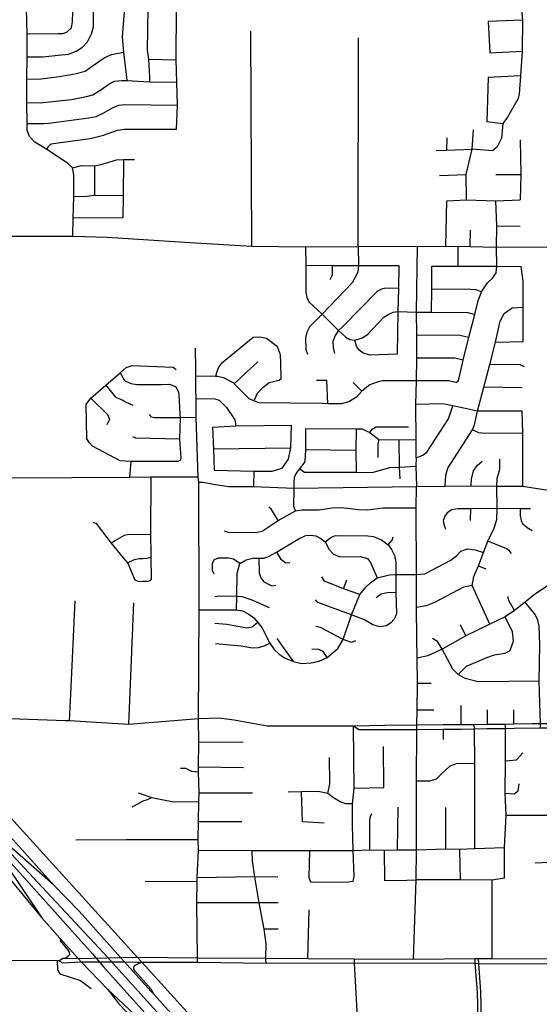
# Model space of a CAD drawing. Header units: millimetres. Extents: x 35 to 72953, y -43 to 70184.
# Tile 49 of 204: x 24468 to 26197, y 43437 to 46711. Entities that reach past the tile are written whole.
import ezdxf

# ---------------------------------------------------------------- set-up
doc = ezdxf.new("R2010")
doc.units = ezdxf.units.MM
for name, color, linetype in [('railways', 4, 'Continuous'), ('roads_1', 1, 'Continuous'), ('roads_3', 3, 'Continuous')]:
    doc.layers.add(name, color=color, linetype=linetype)

msp = doc.modelspace()

# ---------------------------------------------------------------- linework, layer by layer
at = {"layer": 'railways'}
msp.add_lwpolyline([(25776.07, 42582.59), (24874.31, 43576.55), (24859.62, 43592.37), (22658.31, 46014.71), (21223.51, 47608.15), (20652.96, 48396.77)], dxfattribs=at)
at = {"layer": 'roads_1'}
for points in [[(24746.37, 43607.66), (24542.68, 43825.6), (24279.36, 44107.31), (23986.19, 44421), (23243.63, 45190.77), (22572.35, 45934.05)], [(23031.99, 45360.56), (23344.35, 45044.15), (23857.64, 44537.41), (24359.64, 43993.69), (24709.94, 43604.39)], [(24580.85, 43834.39), (24441.63, 43955.73), (24279.36, 44107.31)], [(24359.64, 43993.69), (24542.01, 43724.28)], [(24709.94, 43604.39), (24746.26, 43560.96)], [(24787.73, 43562), (24746.37, 43607.66)], [(24746.26, 43560.96), (25100.63, 43167.66), (25624.75, 42598.92)], [(25644.66, 42620.88), (25337.99, 42955.29), (25248.38, 43053.41), (24787.73, 43562)], [(24760.29, 43487.28), (25100.63, 43167.66)]]:
    msp.add_lwpolyline(points, dxfattribs=at)
at = {"layer": 'roads_3'}
for points in [[(25663.52, 42648.98), (25266.98, 43081.54), (25086.96, 43277.79), (24914.01, 43470.05), (24904.07, 43480.77), (24816.47, 43577.7), (24804.83, 43590.6), (24665.6, 43745.91), (24580.85, 43834.39), (24128.07, 44337.07), (23781.04, 44712.68), (23358.18, 45173.55), (22768.79, 45832.59), (22620.33, 45991.83), (22500.57, 46121.01), (21470.8, 47260.18), (20957.88, 47883.43), (20949.42, 47895.52), (20851.61, 48030.02), (20808.76, 48094.24)], [(26135.01, 46772.9), (26140.72, 46709.49), (26140.67, 46605.52), (26134.89, 46524.27), (26130.63, 46464.19), (26126.29, 46449.01), (26091.83, 46386.5), (26076.01, 46365.34), (26071.66, 46316.23), (26057.25, 46287.53), (26041.53, 46274.02), (25973.74, 46279.8)], [(24643.56, 46218.27), (24627.17, 46233.29), (24557.6, 46279.35), (24517.87, 46303.33), (24500.5, 46322.51), (24493.04, 46342.86), (24492.32, 46365.18), (24491.52, 46434.83), (24491.82, 46512.92), (24492.57, 46587.29), (24492.38, 46663.97), (24490.97, 46747.64)], [(24492.38, 46663.97), (24596.14, 46665.04), (24612.09, 46665.02), (24625.58, 46670.78), (24639.87, 46683.83), (24644.01, 46703.5), (24644.33, 46737.01)], [(24492.57, 46587.29), (24544.54, 46587.49), (24595.61, 46592.86), (24630.51, 46596.45), (24656, 46605.88), (24677.34, 46619.11), (24693.16, 46636.95), (24706.87, 46663.64), (24713.27, 46686.52), (24713.97, 46737.32)], [(24815.81, 46736.77), (24808.96, 46653.9), (24813.21, 46602.12), (24821.26, 46537.97), (24824.26, 46508.35)], [(24894.82, 46746.41), (24892.14, 46608.75), (24896.19, 46579.04), (24899.33, 46519.73), (24899.4, 46503.55)], [(24990.18, 46346.93), (24992.51, 46426.33), (24990.59, 46502.74), (24988.14, 46577.62), (24989.18, 46749.42)], [(26140.72, 46709.49), (26027.35, 46704.45)], [(26027.35, 46704.45), (26033.04, 46600.47)], [(25240.62, 45957.54), (25237.45, 46672.95)], [(25594.63, 45956.01), (25594.94, 46650.58)], [(24491.82, 46512.92), (24539.44, 46513.98), (24599.85, 46521.85), (24651.38, 46530.09), (24685.29, 46539.52), (24708.73, 46555.74), (24748.47, 46583.61), (24773.43, 46594.36), (24813.21, 46602.12)], [(26033.04, 46600.47), (26140.67, 46605.52)], [(24896.19, 46579.04), (24988.14, 46577.62)], [(26134.89, 46524.27), (26027.26, 46518.45)], [(24491.52, 46434.83), (24536.31, 46434.1), (24640.27, 46445.31), (24690.47, 46454.85), (24711.33, 46461.26), (24738.19, 46477.02), (24764.62, 46496.62), (24783.24, 46505.75), (24807.98, 46508.32), (24824.26, 46508.35)], [(24824.26, 46508.35), (24899.4, 46503.55), (24990.59, 46502.74)], [(26027.26, 46518.45), (26022.86, 46372.13)], [(24492.32, 46365.18), (24548.37, 46364.94), (24564.9, 46366.06), (24697.56, 46384.75), (24722.34, 46389.26), (24748.27, 46401.28), (24777.14, 46417.71), (24797.91, 46426.29), (24817.84, 46428.31), (24992.51, 46426.33)], [(26022.86, 46372.13), (26076.01, 46365.34)], [(24557.6, 46279.35), (24564.56, 46291.28), (24573, 46297.34), (24595.62, 46301.57), (24702.33, 46315.45), (24746.34, 46326.22), (24793.79, 46343), (24815.43, 46346.64), (24990.18, 46346.93)], [(25954.99, 46111.37), (25953.77, 46195.5), (25973.74, 46279.8), (25978.43, 46344.08)], [(25889.77, 46277.28), (25890.87, 46318.25)], [(26133.81, 46311.06), (26136.27, 46195.53), (26133.49, 46111.8)], [(25854.19, 46276.04), (25889.77, 46277.28), (25973.74, 46279.8)], [(24643.56, 46218.27), (24673.42, 46225.79), (24717.1, 46225.2), (24739, 46228.76), (24790.42, 46245.09), (24813.59, 46246.06), (24849.45, 46245.8)], [(24813.59, 46246.06), (24812.2, 46124.45), (24811.55, 46051.69)], [(24644.81, 45990.67), (24646.17, 46050.96), (24648.19, 46121.96), (24648.05, 46194.94), (24643.56, 46218.27)], [(24717.1, 46225.2), (24716.85, 46125.82)], [(25865.19, 46192.79), (25953.77, 46195.5)], [(26052.9, 46195.78), (26136.27, 46195.53)], [(24691.96, 46122.52), (24648.19, 46121.96)], [(24812.2, 46124.45), (24716.85, 46125.82), (24691.96, 46122.52)], [(25885.63, 45956.22), (25889.19, 46108.63)], [(25889.19, 46108.63), (25954.99, 46111.37), (26052.64, 46108.52), (26133.49, 46111.8)], [(25919.44, 45504.56), (25927.77, 45510.13), (25943.99, 45578.18), (25963.1, 45654.44), (25982.1, 45729.96), (25994.27, 45776.31), (26004.48, 45805.38), (26025.1, 45836.06), (26042.6, 45852.49), (26053.16, 45869.17), (26056.03, 45890.98), (26055.28, 45954.48), (26055.47, 46025.44), (26052.64, 46108.52)], [(24811.55, 46051.69), (24646.17, 46050.96)], [(22911.69, 46014), (22977.04, 45995.89), (23056.69, 45993.47), (23444.8, 45994.94), (23573.25, 45997.71), (23646.11, 45998.19), (23752.53, 45993.57), (24110.3, 45991.97), (24254.9, 45991.31), (24644.81, 45990.67), (24759.83, 45986.93), (25033.77, 45969.24), (25240.62, 45957.54), (25418.58, 45955.2), (25594.63, 45956.01), (25791.9, 45957.28), (25885.63, 45956.22), (25927.4, 45957.48), (25967.61, 45956.83), (26055.28, 45954.48), (26283.74, 45954.87), (26575.44, 45948.23)], [(25967.61, 45956.83), (25968.66, 46010.4)], [(26055.47, 46025.44), (26133.83, 46024.25)], [(25418.58, 45955.2), (25419.87, 45894.43), (25420.13, 45804.17), (25423.24, 45788.22), (25430.68, 45772.79), (25474.24, 45731.73), (25529.19, 45677.21), (25553.22, 45654.78), (25566.24, 45646.85), (25583.54, 45644.81), (25609.06, 45652.84), (25626.25, 45664.46), (25679.97, 45721.32), (25696.64, 45731.89), (25711.33, 45737.92), (25726.89, 45740.04), (25788.94, 45738.63)], [(25594.63, 45956.01), (25595.72, 45893.31), (25593.57, 45872.34), (25586.86, 45857.88), (25574.11, 45835.28), (25474.24, 45731.73), (25432.74, 45689.13), (25423.16, 45671.33), (25418.93, 45653.21), (25419.9, 45614.13), (25426.2, 45598.23)], [(25787.04, 45253.62), (25786.93, 45314.39), (25786.72, 45430.94), (25788.03, 45509.99), (25789.9, 45585.09), (25789.25, 45662.97), (25788.94, 45738.63), (25791.9, 45957.28)], [(25926.78, 45891.56), (25927.4, 45957.48)], [(25419.87, 45894.43), (25507.96, 45893.05), (25595.72, 45893.31), (25730.08, 45893.5)], [(25507.96, 45893.05), (25507.31, 45860.81), (25500.31, 45845.18)], [(25730.08, 45893.5), (25728.2, 45816.78), (25726.89, 45740.04), (25724.57, 45598.78)], [(25838.54, 45738.23), (25839.29, 45814.63), (25839.2, 45891.4)], [(25839.2, 45891.4), (25926.78, 45891.56), (26056.03, 45890.98), (26136.48, 45890.46)], [(26143.6, 45640.08), (26143.63, 45754.68), (26143.77, 45841.23), (26136.48, 45890.46)], [(25728.2, 45816.78), (25686.19, 45817.81), (25671.71, 45814.83), (25658.17, 45807.72), (25542.83, 45690.17), (25529.19, 45677.21), (25517.68, 45660.13), (25510.56, 45640.71), (25511.18, 45620.31), (25515.96, 45600.9)], [(26004.48, 45805.38), (25985.44, 45812.09), (25968.45, 45814), (25839.29, 45814.63)], [(25788.94, 45738.63), (25838.54, 45738.23), (25959.36, 45736.92), (25982.1, 45729.96)], [(25883.82, 45159.03), (25885.72, 45195.64), (25893.21, 45219.63), (25974.63, 45346.53), (25981.92, 45363.79), (25991.13, 45408.74), (26013.09, 45488.42), (26032.52, 45563.65), (26051.95, 45638.89), (26067.25, 45707.69), (26079.83, 45733.22), (26106.85, 45752.98), (26143.63, 45754.68)], [(25247.42, 45443.56), (25252.34, 45453.55), (25257.87, 45467.5), (25277.7, 45488.17), (25298.36, 45504.54), (25331.24, 45511.62), (25337.69, 45517.57), (25337.48, 45568.82), (25336.13, 45596.74), (25325.33, 45622.6), (25289.7, 45650.77), (25267.41, 45654.67), (25244.87, 45653.31), (25139.52, 45567.11), (25131.92, 45558.88), (25125.7, 45546.07), (25122.48, 45536.68), (25119.93, 45523.78)], [(25724.57, 45598.78), (25634.71, 45595.39), (25611.45, 45601.92), (25597.7, 45612.26), (25588.85, 45625.25), (25583.54, 45644.81)], [(25789.25, 45662.97), (25933.16, 45662.16), (25963.1, 45654.44)], [(25059.22, 43577.13), (25059.08, 43590.46), (25057.06, 43773.93), (25058.38, 43844.9), (25058.97, 43856.93), (25062.52, 43949.03), (25061.6, 43984.56), (25062.98, 44044.56), (25064.51, 44110.73), (25065.6, 44139.37), (25063.18, 44208.28), (25062.9, 44225.71), (25064.5, 44307.83), (25062.97, 44385.89), (25065.2, 44748.59), (25063.82, 45173.11), (25062.09, 45189.86), (25055.26, 45388.07), (25054.96, 45418.54), (25054.62, 45451.07), (25054.32, 45481.38), (25053.87, 45524.9), (25053.64, 45548.44), (25052.9, 45618.68)], [(26051.95, 45638.89), (26143.6, 45640.08)], [(25943.99, 45578.18), (25916.4, 45585.31), (25789.9, 45585.09)], [(24700.18, 45303.32), (24691.16, 45316.73), (24688.75, 45431.57), (24705.02, 45452.28), (24754.24, 45494.96), (24802.12, 45536.48), (24822.47, 45554.14), (24841.66, 45560.27), (24978.22, 45555.01), (24988.31, 45547.89)], [(25181.69, 45500.18), (25221.09, 45537.86), (25260.04, 45572.87)], [(26147.71, 45556.03), (26133.91, 45563.26), (26032.52, 45563.65)], [(24802.12, 45536.48), (24816.36, 45511.15), (24837.28, 45500.38), (24858.66, 45497.16), (24939.13, 45497.57), (24966.73, 45498.93), (24986.03, 45491.13), (24996.05, 45472.93), (24998.55, 45448.21)], [(25788.03, 45509.99), (25675.77, 45509.76), (25657.08, 45505.76), (25632.7, 45495.95), (25606.42, 45475.11), (25589.07, 45455.2), (25562.96, 45440), (25537.43, 45433.39), (25493.44, 45432.96), (25474.38, 45434.8), (25263.87, 45437.09), (25247.42, 45443.56), (25231.23, 45449.92), (25181.69, 45500.18), (25180.21, 45501.67), (25149.41, 45518.62), (25125.96, 45523.67), (25119.93, 45523.78), (25053.87, 45524.9)], [(25493.44, 45432.96), (25489.55, 45510.51), (25456.04, 45510.7)], [(25919.44, 45504.56), (25896.01, 45509.56), (25788.03, 45509.99)], [(24754.24, 45494.96), (24768.4, 45477.81), (24786.47, 45455.67), (24808.45, 45446.21), (24820.43, 45439.4), (24844.34, 45429.32)], [(25606.42, 45475.11), (25577.73, 45503.96)], [(26140.35, 45486.86), (26013.09, 45488.42)], [(24705.02, 45452.28), (24759.88, 45398.2), (24766.33, 45382.07), (24757.64, 45363.79)], [(24998.55, 45448.21), (24999.21, 45416.57), (25001.56, 45386.52), (25000.01, 45316.2), (25004.51, 45253.91)], [(25054.62, 45451.07), (25116.93, 45450.12), (25131.18, 45445.08), (25156.45, 45421.27), (25183.97, 45379.93), (25187.1, 45360.11)], [(26140.69, 45408.59), (25991.13, 45408.74), (25909.12, 45426.19), (25876.42, 45433.5), (25786.72, 45430.94)], [(25787.04, 45253.62), (25809.74, 45262.37), (25823.02, 45272.05), (25895.49, 45383.7), (25909.12, 45426.19)], [(25055.26, 45388.07), (25001.56, 45386.52), (24916.77, 45386.57), (24906.67, 45389.09), (24899.61, 45397.63)], [(26142.93, 45160.03), (26142.11, 45335.6), (26140.69, 45408.59)], [(25109.69, 45355.67), (25187.1, 45360.11), (25372.68, 45362.06)], [(25109.69, 45355.67), (25112.44, 45283.82), (25114.71, 45212.18)], [(25307.99, 45209.85), (25341.06, 45219.17), (25362.44, 45248.76), (25369.89, 45286.77), (25372.68, 45362.06)], [(25381.84, 45153.14), (25381.85, 45168.37), (25382.73, 45189.81), (25387.76, 45201.08), (25400.24, 45217.1), (25417.56, 45240.25), (25420.6, 45280.94), (25420.64, 45351.76)], [(25420.64, 45351.76), (25588.25, 45350.42), (25606.84, 45350.03), (25632.94, 45337.64), (25662.96, 45315.19), (25729.3, 45313.96), (25786.93, 45314.39)], [(25589.15, 45206.1), (25587.79, 45279.03), (25588.25, 45350.42)], [(25632.94, 45337.64), (25640.46, 45348.53), (25653.84, 45356.66), (25761.69, 45356.8)], [(26142.11, 45335.6), (26015.47, 45334.85), (25996.26, 45337.14), (25974.63, 45346.53)], [(25000.01, 45316.2), (24854.14, 45318.8), (24844.05, 45323.33)], [(25662.96, 45315.19), (25659.94, 45299.13), (25659.84, 45255.28)], [(25729.3, 45313.96), (25730.81, 45222.57), (25733.5, 45184.32)], [(25004.51, 45253.91), (25003.5, 45245.87), (24994.41, 45241.35), (24977.88, 45241.71), (24837.94, 45241.45), (24801.76, 45243.61), (24710.27, 45292.26), (24700.18, 45303.32)], [(25112.44, 45283.82), (25369.89, 45286.77)], [(25420.6, 45280.94), (25587.79, 45279.03)], [(25787.04, 45253.62), (25786.4, 45225.96), (25787.93, 45158.02)], [(26032.34, 44701.02), (25974, 44829), (25979.31, 44859.51), (25994.9, 44894.09), (26011.65, 44938.4), (26026.29, 44977.12), (26046.48, 45019.53), (26056.39, 45048.14), (26057.31, 45085.73), (26056.08, 45159.6), (26056.74, 45185.6), (26066.27, 45215.24), (26066.27, 45249.52)], [(24837.94, 45241.45), (24833.59, 45188.3)], [(25400.24, 45217.1), (25415.5, 45206.02), (25589.15, 45206.1), (25640.54, 45205.33), (25700.25, 45221.77), (25730.81, 45222.57), (25786.4, 45225.96)], [(25970.79, 45160.61), (25971.98, 45182.57), (25977.95, 45210.48), (25990.03, 45228.16), (26007.36, 45242.85)], [(25063.82, 45173.11), (25062.09, 45189.86), (24903.98, 45189.11), (24833.59, 45188.3), (24449.04, 45186.06), (24318.53, 45190.17), (24251.64, 45187.18), (24101.85, 45182.47), (23546.99, 45188.49)], [(24903.98, 45189.11), (24903.58, 44998.64), (24903.89, 44934.86), (24904.39, 44922.3), (24905.85, 44850.08)], [(25114.71, 45212.18), (25247.57, 45209.46), (25307.99, 45209.85)], [(25247.57, 45209.46), (25246.26, 45158.7)], [(25063.82, 45173.11), (25078.71, 45172.77), (25112.35, 45165.79), (25163.29, 45158.79), (25246.26, 45158.7), (25381.84, 45153.14), (25787.93, 45158.02), (25883.82, 45159.03), (25970.79, 45160.61), (26056.08, 45159.6), (26142.93, 45160.03), (26212.5, 45148.22), (26552.65, 45142.12), (26574.31, 45143.98), (26592.52, 45145.54), (26672.44, 45152.38), (26952.32, 45156.54), (26994.79, 45158.05)], [(25385.58, 45077.64), (25380.59, 45093.1), (25381.84, 45153.14)], [(25778.15, 43586.03), (25787.34, 43850.45), (25788.1, 43950.05), (25788.52, 44178.85), (25789.93, 44348.98), (25790.12, 44364.89), (25790.71, 44414.94), (25791.53, 44503.63), (25790.73, 44587.59), (25789.41, 44653.5), (25788.3, 44755.77), (25788.72, 44865.95), (25787.78, 45087.96), (25787.93, 45158.02)], [(25148.61, 45011.45), (25161.77, 45006.31), (25252.98, 45005.83), (25275.03, 45010.06), (25281.53, 45014.24), (25328.61, 45045.05), (25385.58, 45077.64), (25406.62, 45080.95), (25463.61, 45081.29), (25507.79, 45087.05), (25536.57, 45088.15), (25567.58, 45085.52), (25594.25, 45081.89), (25626.05, 45081.11), (25676.84, 45087.23), (25715.37, 45087.52), (25787.78, 45087.96)], [(25328.61, 45045.05), (25305.86, 45081.76), (25297.14, 45089.3)], [(26168.28, 45084.28), (26134.01, 45084.46), (26057.31, 45085.73), (25969.08, 45083.78), (25924.75, 45083.97), (25906.09, 45081.3), (25891.03, 45070.97), (25882.31, 45059.58), (25876.86, 45045.64), (25879.55, 45032.75), (25884.9, 45016.45)], [(25967.93, 45045.15), (25969.08, 45083.78)], [(26134.01, 45084.46), (26133.62, 45060.34), (26136.37, 45045.2), (26141.76, 45035.81), (26156.66, 45021.67), (26173.85, 45012.01)], [(24852.64, 44846.68), (24828.05, 44904.93), (24813.01, 44921.09), (24773.75, 44969.83), (24723.11, 45035.25), (24712.84, 45037.73)], [(24903.58, 44998.64), (24825.94, 44998.03), (24815.53, 44995.77), (24784.92, 44978.13), (24773.75, 44969.83)], [(25189.18, 44748.21), (25190.34, 44793.08), (25191.72, 44868.92), (25200.6, 44902.26), (25221.85, 44915.08), (25244.3, 44919.7), (25263.32, 44919.84), (25281.09, 44919.68), (25296.25, 44926), (25322.79, 44939.63), (25399.66, 44986.15), (25420.31, 44994.98), (25438, 44996.76), (25453.4, 44994.42), (25466.66, 44987.88), (25484.17, 44974.54), (25497.3, 44949.2), (25512.51, 44932.92), (25533.15, 44923.98), (25601.05, 44925.62), (25624.87, 44918.43), (25634.98, 44905.45), (25657.82, 44854.41)], [(25484.17, 44974.54), (25503.37, 44988.79), (25515.54, 44994.63), (25535.01, 44995.27), (25626.43, 44994.7), (25645.26, 44992.35), (25671.6, 44981.5), (25693.99, 44963.92), (25705.51, 44949.09), (25715.57, 44928.61), (25719.83, 44906.99), (25719.61, 44865.25), (25719.78, 44807.13), (25721.42, 44734.76), (25714.35, 44716.96), (25703.46, 44704.68), (25688.33, 44694.92), (25666.06, 44691.91), (25643.67, 44698.75), (25615.62, 44715.42), (25572.55, 44731.85)], [(25693.99, 44963.92), (25707.09, 44980.48), (25710.76, 44991.25)], [(26104.25, 44936), (26097.41, 44945.37), (26088.75, 44951.19), (26026.29, 44977.12)], [(24904.39, 44922.3), (24891.27, 44919.29), (24878.14, 44917.79), (24867.04, 44918.31), (24848.66, 44914.85), (24828.05, 44904.93)], [(25200.6, 44902.26), (25178.9, 44916.44), (25162.74, 44920.44), (25128.43, 44920.15), (25115.38, 44914.79), (25108.16, 44902.03), (25107.88, 44880.37), (25114.11, 44868.22)], [(25189.18, 44748.21), (25209.85, 44744.8), (25230.08, 44734.34), (25247.3, 44721.22), (25260.69, 44705.81), (25274.08, 44689.2), (25300.35, 44637.24), (25315.31, 44616.75), (25331.59, 44601.22), (25351.78, 44587.28), (25379.57, 44576.79), (25405.53, 44569.75), (25438, 44571.65), (25464.91, 44577.98), (25491.27, 44590.2), (25526.47, 44619.5), (25544.59, 44649.92), (25572.55, 44731.85), (25600.27, 44799.37), (25619.49, 44823.56), (25634.98, 44838.55), (25657.82, 44854.41), (25698.58, 44864.28), (25719.61, 44865.25), (25788.72, 44865.95), (25816.02, 44868.15), (25902.98, 44913.95), (25922.61, 44929.5), (25936.53, 44943.76), (25957.79, 44951.49), (25983.77, 44948.25), (26011.65, 44938.4)], [(25322.79, 44939.63), (25335.88, 44918.02), (25353.27, 44904.7), (25366.53, 44905.72)], [(25263.32, 44919.84), (25264.67, 44870.85), (25270.2, 44854.89), (25280.34, 44841.79), (25306.93, 44828.44), (25320.51, 44830.81)], [(25994.9, 44894.09), (26019.37, 44884.52)], [(25600.27, 44799.37), (25545.13, 44817.61), (25482.67, 44843.63), (25473.32, 44857.61)], [(26574.41, 44860.6), (26516.86, 44860.34), (26423.63, 44857.9), (26372.49, 44858.52), (26332.02, 44857.93), (26268.1, 44843.15), (26222.91, 44827.34), (26181.41, 44799.64), (26149.78, 44773.42), (26114.99, 44746.61), (26083.16, 44725.38), (26032.34, 44701.02), (25952.68, 44661.33), (25874.27, 44617.78), (25826.55, 44594.9), (25790.73, 44587.59)], [(24905.85, 44850.08), (24901.17, 44844.46), (24892.83, 44842.58), (24877.6, 44842.36), (24865.13, 44841.79), (24852.64, 44846.68)], [(25545.13, 44817.61), (25556.06, 44847.75)], [(25974, 44829), (25945.33, 44823.55), (25848.23, 44772.8), (25820.83, 44761.24), (25788.3, 44755.77)], [(25299.34, 44755.09), (25241.65, 44780.93), (25208.8, 44791.13), (25190.34, 44793.08), (25132.74, 44793.38), (25117.54, 44791.15)], [(25654.15, 44788.77), (25671.22, 44801.88), (25690.48, 44805.6), (25719.78, 44807.13)], [(26114.99, 44746.61), (26096.73, 44776.79), (26093.12, 44785.9), (26093.2, 44793.15)], [(24633.99, 44378.74), (24638.28, 44467.97), (24652.97, 44777.78)], [(24831.59, 44367.53), (24848.02, 44771.12)], [(25572.55, 44731.85), (25460.07, 44772.78), (25452.35, 44781.3)], [(26201.09, 44354.63), (26200.69, 44368.96), (26196.75, 44511.17), (26198.93, 44632.91), (26197.28, 44693.43), (26191.97, 44714.47), (26183.84, 44732.4), (26149.78, 44773.42)], [(25065.2, 44748.59), (25189.18, 44748.21)], [(25926.85, 44533.56), (25955.36, 44560.59), (26022.05, 44590.18), (26047.93, 44598.91), (26083.77, 44603.78), (26099.75, 44613.4), (26111.49, 44643.95), (26108.44, 44675.59), (26083.16, 44725.38)], [(25260.69, 44705.81), (25241.31, 44691.18), (25224.01, 44687.38), (25206.4, 44690.53), (25156.69, 44699.51), (25117.75, 44702.65)], [(25585.37, 44645.66), (25572.41, 44639.78), (25544.59, 44649.92), (25469.09, 44689.09), (25453.31, 44692.53)], [(25952.68, 44661.33), (25934.61, 44698.55)], [(25119.69, 44635.8), (25204.39, 44628.87), (25243.19, 44622.33), (25262.87, 44623.36), (25281.47, 44628.71), (25300.35, 44637.24)], [(25379.57, 44576.79), (25324.64, 44653.05)], [(25874.27, 44617.78), (25858.42, 44642.45), (25842.03, 44652.75)], [(25491.27, 44590.2), (25477.8, 44609.74), (25459.82, 44617.21), (25439.88, 44615.91)], [(25926.85, 44533.56), (25908.94, 44550.87), (25874.27, 44617.78)], [(26196.75, 44511.17), (25993.97, 44508.81), (25950.49, 44520.46), (25926.85, 44533.56)], [(25837.34, 44502.93), (25791.53, 44503.63)], [(25937.55, 44366.42), (25936.88, 44430.62)], [(25846.38, 44415), (25790.71, 44414.94)], [(26024.86, 44366.98), (26024.31, 44415.42)], [(26112.67, 44368.17), (26112.15, 44416.28)], [(25578.54, 44360.96), (25291.14, 44361.13), (25182.16, 44381.17), (25130.67, 44387.84), (25062.97, 44385.89), (24831.59, 44367.53), (24633.99, 44378.74), (24620.34, 44379.19), (24405.9, 44386.98), (24342.87, 44387.24), (24212.9, 44385.24), (24177.37, 44378.03), (24128.07, 44337.07)], [(26652.06, 44370.54), (26590.8, 44373.04), (26573.69, 44373.1), (26515.65, 44372.58), (26378.56, 44370.12), (26289.03, 44369.38), (26200.69, 44368.96), (26173.19, 44368.73), (26112.67, 44368.17), (26084.24, 44367.54), (26024.86, 44366.98), (25980.91, 44366.36), (25937.55, 44366.42), (25876.76, 44365.46), (25790.12, 44364.89), (25683.07, 44363.94), (25578.54, 44360.96)], [(26652.06, 44370.54), (26610.34, 44362.53), (26590.98, 44362.57), (26573.88, 44361.72), (26378.62, 44355.07), (26287.36, 44354.59), (26201.09, 44354.63), (26114.39, 44353.66), (26084.48, 44352.8), (26023.09, 44352.55), (25981.24, 44351.62), (25936.6, 44350.63), (25876.91, 44350.72), (25789.93, 44348.98), (25683, 44349.2), (25596.21, 44349.75), (25578.54, 44360.96)], [(25982.71, 43954.83), (25982.21, 44236.72), (25981.24, 44351.62), (25980.91, 44366.36)], [(26081, 43855.68), (26080.88, 43958.15), (26086.61, 44065.71), (26083.8, 44138.43), (26084.39, 44246.24), (26084.48, 44352.8), (26084.24, 44367.54)], [(25578.04, 43948.47), (25575.61, 44033.3), (25575.88, 44103.4), (25581.25, 44155.28), (25578.54, 44360.96)], [(25876.91, 44350.72), (25877.18, 44316.91)], [(25064.5, 44307.83), (25211.98, 44309.29)], [(25581.25, 44155.28), (25679.7, 44157.65), (25678.27, 44294.37)], [(26084.39, 44246.24), (26121.46, 44248.99), (26142.39, 44272.34)], [(25493.28, 44137.57), (25500.28, 44170.21), (25499.34, 44257.54)], [(25982.21, 44236.72), (25924.25, 44237.17), (25899.92, 44228.14), (25872.8, 44204.25), (25854.26, 44185.34), (25831.9, 44178.35), (25788.52, 44178.85)], [(25063.18, 44208.28), (25040.8, 44210.22), (25020.51, 44220.15), (25003.03, 44220.55)], [(25062.9, 44225.71), (25213.12, 44223.89)], [(26083.8, 44138.43), (26113.07, 44136.83), (26126.31, 44146.17), (26130.2, 44169.56)], [(24861.85, 44139.72), (24881.79, 44132.84), (24906.73, 44124.29), (24981.37, 44110.24), (25064.51, 44110.73)], [(25065.6, 44139.37), (25242.43, 44139.25)], [(25575.88, 44103.4), (25553.01, 44103.63), (25534.82, 44110.17), (25512.65, 44123.53), (25493.28, 44137.57), (25461.14, 44143.84), (25405.94, 44143.01), (25361.12, 44142.19)], [(25481.68, 44039.09), (25409.28, 44043.7), (25405.94, 44143.01)], [(26086.61, 44065.71), (26229.17, 44065), (26285.65, 44070.73), (26353.21, 44087.7), (26396.84, 44101.95), (26437.39, 44121.44), (26477.43, 44136.08), (26515.86, 44140.39), (26573.05, 44139.46)], [(24842.62, 44092.73), (24860.7, 44102.7), (24878.3, 44112.66), (24893.64, 44117.2), (24906.73, 44124.29)], [(25633.27, 43950.24), (25633.17, 44048.37), (25635.01, 44060.55), (25639.8, 44070.61)], [(25725.03, 43949.84), (25727.52, 44092.47)], [(25886.28, 43953.31), (25886.09, 44091.15)], [(24276.49, 44044.39), (24542.01, 43724.28), (24601.97, 43656.89), (24663.43, 43587.83), (24672.31, 43578.18), (24760.29, 43487.28), (24797.43, 43438.22), (24902.01, 43329.36), (25141.78, 43091.26), (25336.33, 42881.32), (25424.61, 42785.66), (25564.59, 42640.25), (25604.91, 42579.17)], [(25062.98, 44044.56), (25207.23, 44044.68)], [(24654.78, 43983.75), (24822.35, 43984.79), (25061.6, 43984.56)], [(25062.52, 43949.03), (25242.06, 43948.12), (25431.82, 43947.94), (25578.04, 43948.47), (25633.27, 43950.24), (25680.69, 43949.33), (25725.03, 43949.84), (25788.1, 43950.05), (25886.28, 43953.31), (25933.2, 43952.17), (25982.71, 43954.83), (26080.88, 43958.15)], [(25287.8, 43573.79), (25287.04, 43588.71), (25288.15, 43637.69), (25281.06, 43686.52), (25264.99, 43773.56), (25250.61, 43859.96), (25242.53, 43913.93), (25242.06, 43948.12)], [(25431.82, 43947.94), (25430.65, 43858.49), (25435.82, 43844.18), (25452.06, 43842.26), (25560.6, 43843.28), (25577.34, 43846.55), (25580.79, 43861.92), (25578.04, 43948.47)], [(25680.69, 43949.33), (25682.31, 43847.99), (25756.47, 43849.7), (25787.34, 43850.45)], [(25934.46, 43850.9), (25933.2, 43952.17)], [(26343.79, 43967.62), (26323.35, 43942.92), (26295.92, 43921.22), (26270.58, 43914.51), (26228.39, 43908.52), (26183.15, 43905.93)], [(25058.38, 43844.9), (24949.66, 43844.37), (24885.67, 43844.52)], [(25326.9, 43859.09), (25250.61, 43859.96), (25058.97, 43856.93)], [(26081, 43855.68), (26040.07, 43849.65), (25934.46, 43850.9), (25787.34, 43850.45)], [(26040.74, 43587.5), (26040.07, 43849.65)], [(25328.04, 43773.87), (25264.99, 43773.56), (25057.06, 43773.93)], [(25427.2, 43588.34), (25431.72, 43750.23)], [(25328.03, 43686.8), (25281.06, 43686.52)], [(24601.97, 43656.89), (24603.69, 43646.55), (24629.53, 43615.98), (24632.16, 43609.41), (24633.23, 43603.39), (24632.43, 43599.86), (24629.43, 43596.56), (24620.63, 43588.52)], [(24600.42, 43580.63), (24592.36, 43580.76), (24170.89, 43583.36), (23474.15, 43584.6)], [(24592.36, 43580.76), (24593.94, 43550.89), (24601.21, 43538.03), (24669.85, 43516.28), (24705.37, 43488.93)], [(26572.95, 43585.65), (26040.74, 43587.5), (25995.18, 43588.01), (25982.25, 43587.48), (25778.15, 43586.03), (25582.68, 43586.13), (25427.2, 43588.34), (25287.04, 43588.71), (25059.08, 43590.46), (24859.62, 43592.37), (24804.83, 43590.6), (24663.43, 43587.83), (24620.63, 43588.52), (24611.74, 43588.66), (24600.42, 43580.63)], [(24600.42, 43580.63), (24610.11, 43574.99), (24672.31, 43578.18), (24816.47, 43577.7), (24859.18, 43576.64), (24874.31, 43576.55), (25059.22, 43577.13), (25287.8, 43573.79), (25582.59, 43574.37), (25983.05, 43573.01), (25996.07, 43572.61), (26573.03, 43570.79), (26585.83, 43570.6), (26911.24, 43565.56), (27104.51, 43565.75), (27440.12, 43560.86), (27875.09, 43553.42), (28228.56, 43550.36), (28609.32, 43545.98), (28784.59, 43543.54), (29049.32, 43540.95), (29319.04, 43541.96)], [(25611.2, 42841.2), (25595.56, 43332.68), (25582.59, 43574.37), (25582.68, 43586.13)], [(25982.25, 43587.48), (25983.05, 43573.01), (25990.28, 43477.34), (25998.19, 43158.21), (26003.84, 43129.26), (26025.62, 43093.88), (26058.73, 43073.76), (26091.05, 43067.31), (26132.24, 43075.34), (26176.69, 43108.27), (26288.21, 43211.12), (26336.69, 43244.86), (26394.86, 43271.36), (26478.87, 43291.42), (26583.88, 43296.19), (26605.87, 43296.38)], [(26603.87, 43306.87), (26584.46, 43307.63), (26477.21, 43303.12), (26390.99, 43282.53), (26330.79, 43255.12), (26280.77, 43220.3), (26169.12, 43117.33), (26127.34, 43086.37), (26091.07, 43079.3), (26063.11, 43084.89), (26034.22, 43102.44), (26015.04, 43133.59), (26009.99, 43159.47), (26002.09, 43477.93), (25996.07, 43572.61), (25995.18, 43588.01)], [(24914.01, 43470.05), (24905.79, 43486.59), (24851.64, 43546.29), (24848.79, 43551.39), (24847.4, 43556.41), (24847.51, 43559.78), (24848.76, 43563.06), (24851.98, 43566.32), (24856.21, 43569.1), (24863.2, 43571.96), (24874.31, 43576.55)]]:
    msp.add_lwpolyline(points, dxfattribs=at)

doc.saveas('drawing.dxf')
